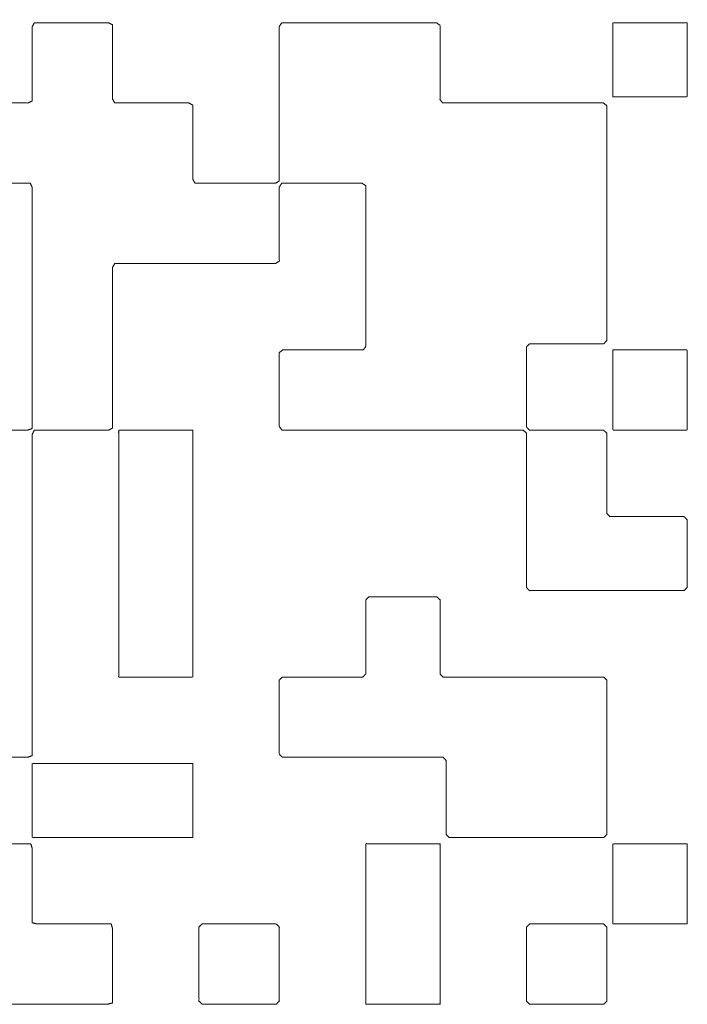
# Model space of a CAD drawing. Header units: millimetres. Extents: x 4 to 1188, y 1 to 840.
# Tile 23 of 123: x 410.582 to 411.506, y 272.409 to 273.772. Entities that reach past the tile are written whole.
import ezdxf

# ---------------------------------------------------------------- set-up
doc = ezdxf.new("R2010")
doc.units = ezdxf.units.MM
doc.layers.add('1', color=7, linetype='Continuous', true_color=0xffffff)

msp = doc.modelspace()

# ---------------------------------------------------------------- linework, layer by layer
at = {"layer": '1', "color": 154, "linetype": 'Continuous', "lineweight": 13}
for points, knots in [([(410.0351, 273.3832), (410.0353, 273.3661), (410.0356, 273.349), (410.0358, 273.3319), (410.0359, 273.3234), (410.053, 273.3234), (410.0701, 273.3234), (410.0872, 273.3234), (410.1043, 273.3234), (410.1129, 273.3234), (410.13, 273.3234), (410.1381, 273.3238), (410.1381, 273.3409), (410.1381, 273.358), (410.1381, 273.3751), (410.1381, 273.3922), (410.1381, 273.4008), (410.1381, 273.4179), (410.1381, 273.435), (410.1381, 273.4521), (410.1381, 273.4692), (410.1381, 273.4863), (410.1381, 273.5034), (410.1381, 273.5205), (410.1381, 273.5376), (410.1387, 273.5456), (410.1558, 273.5456), (410.1729, 273.5456), (410.19, 273.5456), (410.1986, 273.5456), (410.2157, 273.5456), (410.2328, 273.5456), (410.2499, 273.5456), (410.2578, 273.5449), (410.2578, 273.5278), (410.2578, 273.5107), (410.2578, 273.4936), (410.2578, 273.4765), (410.2578, 273.4679), (410.2578, 273.4508), (410.2578, 273.4423), (410.2578, 273.4252), (410.2578, 273.4081), (410.2578, 273.3995), (410.2578, 273.3824), (410.2578, 273.3653), (410.2578, 273.3482), (410.2578, 273.3311), (410.2578, 273.3226), (410.2569, 273.3148), (410.2398, 273.3148), (410.2313, 273.3148), (410.2142, 273.3148), (410.1971, 273.3148), (410.18, 273.3148), (410.1714, 273.3148), (410.1543, 273.3148), (410.1466, 273.3139), (410.1466, 273.3054), (410.1466, 273.2883), (410.1466, 273.2712), (410.1466, 273.2541), (410.1466, 273.237), (410.1466, 273.2199), (410.1466, 273.2113), (410.1476, 273.2037), (410.1647, 273.2037), (410.1818, 273.2037), (410.1989, 273.2037), (410.2075, 273.2037), (410.2246, 273.2037), (410.2417, 273.2037), (410.2502, 273.2037), (410.2673, 273.2037), (410.2844, 273.2037), (410.3015, 273.2037), (410.3186, 273.2037), (410.3272, 273.2037), (410.3443, 273.2037), (410.3528, 273.2037), (410.37, 273.2037), (410.3782, 273.2034), (410.3774, 273.1863), (410.3767, 273.1692), (410.3763, 273.1607), (410.3755, 273.1436), (410.3752, 273.135), (410.3744, 273.118), (410.374, 273.1094), (410.3733, 273.0923), (410.3686, 273.0882), (410.3515, 273.0879), (410.3344, 273.0875), (410.3087, 273.087), (410.2916, 273.0866), (410.2831, 273.0864), (410.266, 273.0861), (410.2574, 273.0859), (410.2403, 273.0855), (410.2318, 273.0854), (410.2147, 273.085), (410.2061, 273.0848), (410.189, 273.0845), (410.1719, 273.0841), (410.1548, 273.0837), (410.1466, 273.0832), (410.1466, 273.0746), (410.1466, 273.0575), (410.1466, 273.0404), (410.1466, 273.0319), (410.1466, 273.0148), (410.1466, 273.0062), (410.1466, 272.9891), (410.1476, 272.9815), (410.1647, 272.9815), (410.1818, 272.9815), (410.1989, 272.9815), (410.2075, 272.9815), (410.2246, 272.9815), (410.2331, 272.9815), (410.2502, 272.9815), (410.2578, 272.9805), (410.2578, 272.9634), (410.2578, 272.9463), (410.2578, 272.9292), (410.2578, 272.9206), (410.2578, 272.9035), (410.2578, 272.895), (410.2578, 272.8779), (410.2578, 272.8608), (410.2578, 272.8437), (410.2578, 272.8266), (410.2578, 272.8095), (410.2578, 272.7924), (410.2578, 272.7753), (410.2578, 272.7581), (410.2578, 272.7496), (410.2578, 272.7325), (410.2578, 272.7154), (410.2578, 272.6983), (410.2578, 272.6812), (410.2578, 272.6641), (410.2578, 272.647), (410.2578, 272.6299), (410.2578, 272.6128), (410.2578, 272.6042), (410.2578, 272.5871), (410.2578, 272.57), (410.2578, 272.5615), (410.2578, 272.5444), (410.2578, 272.5273), (410.2591, 272.52), (410.2676, 272.52), (410.2847, 272.52), (410.3018, 272.52), (410.3189, 272.52), (410.336, 272.52), (410.3531, 272.52), (410.3702, 272.52), (410.3774, 272.5186), (410.3774, 272.5015), (410.3774, 272.4844), (410.3774, 272.4759), (410.3774, 272.4588), (410.3774, 272.4502), (410.3774, 272.4331), (410.3774, 272.416), (410.3789, 272.4089), (410.3874, 272.4089), (410.4045, 272.4089), (410.4216, 272.4089), (410.4387, 272.4089), (410.4558, 272.4089), (410.4729, 272.4089), (410.4815, 272.4089), (410.4986, 272.4089), (410.5157, 272.4089), (410.5328, 272.4089), (410.5499, 272.4089), (410.567, 272.4089), (410.5841, 272.4089), (410.5927, 272.4089), (410.6098, 272.4089), (410.6269, 272.4089), (410.644, 272.4089), (410.6611, 272.4089), (410.6782, 272.4089), (410.6867, 272.4089), (410.7038, 272.4089), (410.7107, 272.4106), (410.7107, 272.4191), (410.7107, 272.4363), (410.7107, 272.4534), (410.7107, 272.4705), (410.7107, 272.479), (410.7107, 272.4961), (410.7107, 272.5132), (410.7089, 272.52), (410.6918, 272.52), (410.6747, 272.52), (410.6576, 272.52), (410.6491, 272.52), (410.632, 272.52), (410.6149, 272.52), (410.6063, 272.52), (410.5996, 272.5218), (410.5996, 272.5389), (410.5996, 272.556), (410.5996, 272.5732), (410.5996, 272.5903), (410.5996, 272.6074), (410.5996, 272.6245), (410.5977, 272.6311), (410.5806, 272.6311), (410.5635, 272.6311), (410.5464, 272.6311), (410.5293, 272.6311), (410.5207, 272.6311), (410.5036, 272.6311), (410.4865, 272.6311), (410.48, 272.6331), (410.48, 272.6502), (410.48, 272.6673), (410.48, 272.6844), (410.48, 272.7015), (410.48, 272.7101), (410.48, 272.7272), (410.48, 272.7357), (410.4779, 272.7422), (410.4694, 272.7422), (410.4523, 272.7422), (410.4437, 272.7422), (410.4266, 272.7422), (410.418, 272.7422), (410.4009, 272.7422), (410.3838, 272.7422), (410.3753, 272.7422), (410.3689, 272.7443), (410.3689, 272.7614), (410.3689, 272.7785), (410.3689, 272.7956), (410.3689, 272.8042), (410.3689, 272.8213), (410.3689, 272.8299), (410.3689, 272.847), (410.3689, 272.8641), (410.3689, 272.8812), (410.3689, 272.8983), (410.3689, 272.9154), (410.3689, 272.9325), (410.3689, 272.9496), (410.3689, 272.9667), (410.3689, 272.9752), (410.3711, 272.9815), (410.3882, 272.9815), (410.3968, 272.9815), (410.4139, 272.9815), (410.431, 272.9815), (410.4481, 272.9815), (410.4652, 272.9815), (410.4823, 272.9815), (410.4885, 272.9792), (410.4885, 272.9706), (410.4885, 272.9535), (410.4885, 272.9364), (410.4885, 272.9193), (410.4885, 272.9022), (410.4885, 272.8851), (410.4885, 272.868), (410.4885, 272.8509), (410.4885, 272.8338), (410.4885, 272.8167), (410.4885, 272.7996), (410.4885, 272.7825), (410.4885, 272.7739), (410.4885, 272.7568), (410.491, 272.7508), (410.5081, 272.7508), (410.5252, 272.7508), (410.5423, 272.7508), (410.5509, 272.7508), (410.568, 272.7508), (410.5851, 272.7508), (410.5936, 272.7508), (410.5996, 272.7533), (410.5996, 272.7704), (410.5996, 272.7875), (410.5996, 272.8046), (410.5996, 272.8217), (410.5996, 272.8303), (410.5996, 272.8474), (410.5996, 272.8645), (410.5996, 272.8816), (410.5996, 272.8987), (410.5996, 272.9158), (410.5996, 272.9329), (410.5996, 272.9415), (410.5996, 272.9586), (410.5996, 272.9757), (410.5996, 272.9842), (410.5996, 273.0013), (410.5996, 273.0184), (410.5996, 273.0355), (410.5996, 273.0526), (410.5996, 273.0697), (410.5996, 273.0868), (410.5996, 273.104), (410.5996, 273.1125), (410.5996, 273.1296), (410.5996, 273.1467), (410.5996, 273.1553), (410.5996, 273.1724), (410.5996, 273.1809), (410.5996, 273.198), (410.6025, 273.2037), (410.611, 273.2037), (410.6281, 273.2037), (410.6452, 273.2037), (410.6538, 273.2037), (410.6709, 273.2037), (410.688, 273.2037), (410.7051, 273.2037), (410.7107, 273.2066), (410.7107, 273.2237), (410.7107, 273.2323), (410.7107, 273.2494), (410.7107, 273.258), (410.7107, 273.2751), (410.7107, 273.2922), (410.7107, 273.3093), (410.7107, 273.3264), (410.7107, 273.3435), (410.7107, 273.3606), (410.7107, 273.3777), (410.7107, 273.3948), (410.7107, 273.4033), (410.7107, 273.4204), (410.7107, 273.429), (410.7138, 273.4345), (410.7309, 273.4345), (410.748, 273.4345), (410.7651, 273.4345), (410.7822, 273.4345), (410.7907, 273.4345), (410.8078, 273.4345), (410.8249, 273.4345), (410.8421, 273.4345), (410.8592, 273.4345), (410.8677, 273.4345), (410.8848, 273.4345), (410.8934, 273.4345), (410.9105, 273.4345), (410.9276, 273.4345), (410.9361, 273.4345), (410.9414, 273.4377), (410.9414, 273.4548), (410.9414, 273.4719), (410.9414, 273.489), (410.9414, 273.5061), (410.9414, 273.5232), (410.9414, 273.5403), (410.9447, 273.5456), (410.9618, 273.5456), (410.979, 273.5456), (410.9875, 273.5456), (411.0046, 273.5456), (411.0217, 273.5456), (411.0388, 273.5456), (411.0559, 273.5456), (411.0611, 273.5422), (411.0611, 273.5251), (411.0611, 273.5165), (411.0611, 273.4994), (411.0611, 273.4823), (411.0611, 273.4652), (411.0611, 273.4481), (411.0611, 273.431), (411.0611, 273.4139), (411.0611, 273.3968), (411.0611, 273.3797), (411.0611, 273.3626), (411.0611, 273.3455), (411.0611, 273.3284), (411.0611, 273.3198), (411.0576, 273.3148), (411.0405, 273.3148), (411.0234, 273.3148), (411.0148, 273.3148), (410.9977, 273.3148), (410.9806, 273.3148), (410.9635, 273.3148), (410.9464, 273.3148), (410.9414, 273.3112), (410.9414, 273.3027), (410.9414, 273.2856), (410.9414, 273.2685), (410.9414, 273.2514), (410.9414, 273.2428), (410.9414, 273.2257), (410.9414, 273.2086), (410.9451, 273.2037), (410.9537, 273.2037), (410.9708, 273.2037), (410.9879, 273.2037), (410.9964, 273.2037), (411.0135, 273.2037), (411.0221, 273.2037), (411.0392, 273.2037), (411.0477, 273.2037), (411.0648, 273.2037), (411.0734, 273.2037), (411.0905, 273.2037), (411.099, 273.2037), (411.1162, 273.2037), (411.1247, 273.2037), (411.1418, 273.2037), (411.1589, 273.2037), (411.176, 273.2037), (411.1846, 273.2037), (411.2017, 273.2037), (411.2188, 273.2037), (411.2359, 273.2037), (411.2444, 273.2037), (411.2615, 273.2037), (411.2786, 273.2037), (411.2833, 273.1998), (411.2833, 273.1913), (411.2833, 273.1742), (411.2833, 273.1656), (411.2833, 273.1485), (411.2833, 273.1314), (411.2833, 273.1143), (411.2833, 273.0972), (411.2833, 273.0801), (411.2833, 273.0716), (411.2833, 273.0544), (411.2833, 273.0459), (411.2833, 273.0288), (411.2833, 273.0202), (411.2833, 273.0031), (411.2833, 272.986), (411.2873, 272.9815), (411.2959, 272.9815), (411.313, 272.9815), (411.3301, 272.9815), (411.3386, 272.9815), (411.3557, 272.9815), (411.3728, 272.9815), (411.3899, 272.9815), (411.4071, 272.9815), (411.4156, 272.9815), (411.4327, 272.9815), (411.4498, 272.9815), (411.4669, 272.9815), (411.484, 272.9815), (411.5011, 272.9815), (411.5055, 272.9857), (411.5055, 273.0028), (411.5055, 273.0199), (411.5055, 273.0284), (411.5055, 273.0455), (411.5055, 273.0541), (411.5055, 273.0712), (411.5055, 273.0798), (411.5013, 273.0841), (411.4927, 273.0841), (411.4756, 273.0841), (411.4585, 273.0841), (411.4414, 273.0841), (411.4243, 273.0841), (411.4072, 273.0841), (411.3986, 273.0841), (411.3944, 273.0884), (411.3944, 273.0969), (411.3944, 273.114), (411.3944, 273.1311), (411.3944, 273.1482), (411.3944, 273.1568), (411.3944, 273.1739), (411.3944, 273.1824), (411.3944, 273.1996), (411.39, 273.2037), (411.3729, 273.2037), (411.3558, 273.2037), (411.3387, 273.2037), (411.3301, 273.2037), (411.313, 273.2037), (411.3045, 273.2037), (411.2874, 273.2037), (411.2833, 273.2082), (411.2833, 273.2167), (411.2833, 273.2338), (411.2833, 273.2509), (411.2833, 273.268), (411.2833, 273.2851), (411.2833, 273.3022), (411.2833, 273.3193), (411.2878, 273.3234), (411.3049, 273.3234), (411.3135, 273.3234), (411.3306, 273.3234), (411.3477, 273.3234), (411.3562, 273.3234), (411.3734, 273.3234), (411.3905, 273.3234), (411.3944, 273.328), (411.3944, 273.3365), (411.3944, 273.3536), (411.3944, 273.3622), (411.3944, 273.3793), (411.3944, 273.3878), (411.3944, 273.4049), (411.3944, 273.4135), (411.3944, 273.4306), (411.3944, 273.4477), (411.3944, 273.4648), (411.3944, 273.4819), (411.3944, 273.499), (411.3944, 273.5161), (411.3944, 273.5332), (411.3944, 273.5503), (411.3944, 273.5674), (411.3944, 273.5845), (411.3944, 273.5931), (411.3944, 273.6102), (411.3944, 273.6273), (411.3944, 273.6444), (411.3944, 273.6529), (411.3896, 273.6567), (411.3725, 273.6567), (411.3554, 273.6567), (411.3383, 273.6567), (411.3297, 273.6567), (411.3126, 273.6567), (411.2955, 273.6567), (411.2784, 273.6567), (411.2613, 273.6567), (411.2442, 273.6567), (411.2271, 273.6567), (411.21, 273.6567), (411.1929, 273.6567), (411.1758, 273.6567), (411.1672, 273.6567), (411.1637, 273.6616), (411.1637, 273.6702), (411.1637, 273.6873), (411.1637, 273.7044), (411.1637, 273.7129), (411.1637, 273.73), (411.1637, 273.7472), (411.1637, 273.7643), (411.1586, 273.7678), (411.1415, 273.7678), (411.133, 273.7678), (411.1158, 273.7678), (411.0987, 273.7678), (411.0816, 273.7678), (411.0645, 273.7678), (411.0474, 273.7678), (411.0303, 273.7678), (411.0132, 273.7678), (410.9961, 273.7678), (410.979, 273.7678), (410.9619, 273.7678), (410.9448, 273.7678), (410.9414, 273.7626), (410.9414, 273.754), (410.9414, 273.7369), (410.9414, 273.7198), (410.9414, 273.7113), (410.9414, 273.6942), (410.9414, 273.6771), (410.9414, 273.66), (410.9414, 273.6429), (410.9414, 273.6258), (410.9414, 273.6086), (410.9414, 273.5915), (410.9414, 273.5744), (410.9414, 273.5573), (410.9414, 273.5488), (410.9361, 273.5456), (410.919, 273.5456), (410.9019, 273.5456), (410.8848, 273.5456), (410.8763, 273.5456), (410.8592, 273.5456), (410.8421, 273.5456), (410.8249, 273.5456), (410.8218, 273.551), (410.8218, 273.5681), (410.8218, 273.5852), (410.8218, 273.5937), (410.8218, 273.6108), (410.8218, 273.6194), (410.8218, 273.6365), (410.8218, 273.6536), (410.8163, 273.6567), (410.7992, 273.6567), (410.7821, 273.6567), (410.7736, 273.6567), (410.7565, 273.6567), (410.7394, 273.6567), (410.7223, 273.6567), (410.7137, 273.6567), (410.7107, 273.6622), (410.7107, 273.6793), (410.7107, 273.6964), (410.7107, 273.7135), (410.7107, 273.7306), (410.7107, 273.7477), (410.7107, 273.7648), (410.7051, 273.7678), (410.688, 273.7678), (410.6709, 273.7678), (410.6538, 273.7678), (410.6367, 273.7678), (410.6196, 273.7678), (410.6025, 273.7678), (410.5996, 273.7621), (410.5996, 273.745), (410.5996, 273.7279), (410.5996, 273.7108), (410.5996, 273.7022), (410.5996, 273.6851), (410.5996, 273.668), (410.5996, 273.6595), (410.5938, 273.6567), (410.5767, 273.6567), (410.5682, 273.6567), (410.5511, 273.6567), (410.534, 273.6567), (410.5254, 273.6567), (410.5083, 273.6567), (410.4912, 273.6567), (410.4885, 273.6508), (410.4885, 273.6337), (410.4885, 273.6166), (410.4885, 273.5995), (410.4885, 273.591), (410.4885, 273.5739), (410.4885, 273.5568), (410.4885, 273.5482), (410.4944, 273.5456), (410.5115, 273.5456), (410.5201, 273.5456), (410.5372, 273.5456), (410.5543, 273.5456), (410.5714, 273.5456), (410.5885, 273.5456), (410.597, 273.5456), (410.5996, 273.5396), (410.5996, 273.5225), (410.5996, 273.5054), (410.5996, 273.4968), (410.5996, 273.4797), (410.5996, 273.4712), (410.5996, 273.4541), (410.5996, 273.437), (410.5996, 273.4199), (410.5996, 273.4113), (410.5996, 273.3942), (410.5996, 273.3857), (410.5996, 273.3686), (410.5996, 273.3515), (410.5996, 273.3343), (410.5996, 273.3258), (410.5996, 273.3087), (410.5996, 273.3001), (410.5996, 273.283), (410.5996, 273.2659), (410.5996, 273.2488), (410.5996, 273.2317), (410.5996, 273.2146), (410.5996, 273.2061), (410.5934, 273.2037), (410.5763, 273.2037), (410.5592, 273.2037), (410.5421, 273.2037), (410.525, 273.2037), (410.5079, 273.2037), (410.4993, 273.2037), (410.4822, 273.2037), (410.48, 273.21), (410.48, 273.2271), (410.48, 273.2356), (410.48, 273.2527), (410.48, 273.2613), (410.48, 273.2784), (410.48, 273.2955), (410.48, 273.3126), (410.4736, 273.3148), (410.4565, 273.3148), (410.4394, 273.3148), (410.4223, 273.3148), (410.4052, 273.3148), (410.3881, 273.3148), (410.371, 273.3148), (410.3689, 273.3212), (410.3689, 273.3383), (410.3689, 273.3554), (410.3689, 273.3725), (410.3689, 273.3896), (410.3689, 273.4067), (410.3689, 273.4153), (410.3689, 273.4324), (410.3753, 273.4345), (410.3924, 273.4345), (410.401, 273.4345), (410.4181, 273.4345), (410.4352, 273.4345), (410.4438, 273.4345), (410.4609, 273.4345), (410.478, 273.4345), (410.48, 273.441), (410.48, 273.4581), (410.48, 273.4667), (410.48, 273.4838), (410.48, 273.5009), (410.48, 273.5094), (410.48, 273.5265), (410.48, 273.5436), (410.4733, 273.5456), (410.4562, 273.5456), (410.4477, 273.5456), (410.4306, 273.5456), (410.4135, 273.5456), (410.4049, 273.5456), (410.3878, 273.5456), (410.3707, 273.5456), (410.3536, 273.5456), (410.3365, 273.5456), (410.3194, 273.5456), (410.3108, 273.5456), (410.2937, 273.5456), (410.2766, 273.5456), (410.2595, 273.5456), (410.2578, 273.5523), (410.2578, 273.5694), (410.2578, 273.5865), (410.2578, 273.6037), (410.2578, 273.6208), (410.2578, 273.6379), (410.2578, 273.655), (410.2509, 273.6567), (410.2338, 273.6567), (410.2252, 273.6567), (410.2081, 273.6567), (410.191, 273.6567), (410.1739, 273.6567), (410.1568, 273.6567), (410.1397, 273.6567), (410.1381, 273.6636), (410.1381, 273.6807), (410.1381, 273.6978), (410.1381, 273.7149), (410.1381, 273.732), (410.1381, 273.7491), (410.1381, 273.7662), (410.1381, 273.7833), (410.1381, 273.8004), (410.1381, 273.809), (410.1381, 273.8261), (410.1381, 273.8432), (410.1381, 273.8517), (410.1381, 273.8688), (410.1381, 273.8859), (410.131, 273.8874), (410.1225, 273.8874), (410.1054, 273.8874), (410.0883, 273.8874), (410.0712, 273.8874), (410.0541, 273.8874), (410.0455, 273.8874), (410.0284, 273.8874), (410.027, 273.8946), (410.027, 273.9117), (410.027, 273.9288), (410.027, 273.9459), (410.027, 273.963), (410.027, 273.9715), (410.027, 273.9886), (410.027, 273.9972), (410.0198, 273.9985), (410.0112, 273.9985), (409.9941, 273.9985), (409.977, 273.9985), (409.9685, 273.9985), (409.9514, 273.9985), (409.9343, 273.9985), (409.9172, 273.9985), (409.9159, 273.9912), (409.9159, 273.9741), (409.9159, 273.957), (409.9159, 273.9399), (409.9159, 273.9228), (409.9159, 273.9057), (409.9159, 273.8886), (409.9085, 273.8874), (409.8914, 273.8874), (409.8743, 273.8874), (409.8572, 273.8874), (409.8401, 273.8874), (409.8316, 273.8874), (409.8145, 273.8874), (409.8059, 273.8874), (409.8048, 273.88), (409.8048, 273.8629), (409.8048, 273.8458), (409.8048, 273.8287), (409.8048, 273.8116), (409.8048, 273.803), (409.8048, 273.7859), (409.8048, 273.7774), (409.8123, 273.7763), (409.8294, 273.7763), (409.8465, 273.7763), (409.8551, 273.7763), (409.8722, 273.7763), (409.8893, 273.7763), (409.8978, 273.7763), (409.9149, 273.7763), (409.9159, 273.7687), (409.9159, 273.7602), (409.9159, 273.7431), (409.9159, 273.726), (409.9159, 273.7089), (409.9159, 273.7003), (409.9159, 273.6832), (409.9159, 273.6661), (409.9243, 273.6656), (409.9414, 273.6649), (409.9499, 273.6645), (409.967, 273.6638), (409.9841, 273.663), (410.0012, 273.6623), (410.0098, 273.6619), (410.0268, 273.6611), (410.0313, 273.6568), (410.0316, 273.6397)], [0, 0, 0.001419, 0.002839, 0.004258, 0.004966, 0.006385, 0.007804, 0.009224, 0.010643, 0.011353, 0.012772, 0.013445, 0.014865, 0.016284, 0.017703, 0.019123, 0.019832, 0.021251, 0.022671, 0.02409, 0.025509, 0.026929, 0.028348, 0.029767, 0.031186, 0.031849, 0.033268, 0.034688, 0.036107, 0.036817, 0.038236, 0.039655, 0.041074, 0.041731, 0.04315, 0.04457, 0.045989, 0.047408, 0.048118, 0.049537, 0.050247, 0.051666, 0.053085, 0.053795, 0.055214, 0.056634, 0.058053, 0.059472, 0.060182, 0.060827, 0.062247, 0.062956, 0.064376, 0.065795, 0.067214, 0.067924, 0.069343, 0.069983, 0.070693, 0.072112, 0.073532, 0.074951, 0.07637, 0.077789, 0.078499, 0.079134, 0.080554, 0.081973, 0.083392, 0.084102, 0.085521, 0.08694, 0.08765, 0.089069, 0.090489, 0.091908, 0.093327, 0.094037, 0.095456, 0.096166, 0.097585, 0.098267, 0.099686, 0.101105, 0.101815, 0.103234, 0.103944, 0.105363, 0.106073, 0.107492, 0.108011, 0.10943, 0.11085, 0.112978, 0.114398, 0.115107, 0.116527, 0.117236, 0.118656, 0.119365, 0.120785, 0.121494, 0.122913, 0.124333, 0.125752, 0.126431, 0.127141, 0.12856, 0.129979, 0.130689, 0.132108, 0.132818, 0.134237, 0.134873, 0.136292, 0.137711, 0.139131, 0.13984, 0.14126, 0.141969, 0.143389, 0.144019, 0.145438, 0.146858, 0.148277, 0.148987, 0.150406, 0.151116, 0.152535, 0.153954, 0.155373, 0.156793, 0.158212, 0.159631, 0.161051, 0.16247, 0.16318, 0.164599, 0.166018, 0.167437, 0.168857, 0.170276, 0.171695, 0.173115, 0.174534, 0.175243, 0.176663, 0.178082, 0.178792, 0.180211, 0.18163, 0.18224, 0.18295, 0.184369, 0.185789, 0.187208, 0.188627, 0.190047, 0.191466, 0.192071, 0.19349, 0.19491, 0.195619, 0.197038, 0.197748, 0.199167, 0.200587, 0.201187, 0.201897, 0.203316, 0.204735, 0.206155, 0.207574, 0.208993, 0.209703, 0.211122, 0.212541, 0.213961, 0.21538, 0.216799, 0.218219, 0.218928, 0.220348, 0.221767, 0.223186, 0.224605, 0.226025, 0.226734, 0.228154, 0.228741, 0.22945, 0.23087, 0.232289, 0.233708, 0.234418, 0.235837, 0.237256, 0.237839, 0.239258, 0.240678, 0.242097, 0.242807, 0.244226, 0.245645, 0.246355, 0.246933, 0.248353, 0.249772, 0.251191, 0.25261, 0.25403, 0.255449, 0.256023, 0.257443, 0.258862, 0.260281, 0.261701, 0.26241, 0.263829, 0.265249, 0.265819, 0.267238, 0.268657, 0.270077, 0.271496, 0.272206, 0.273625, 0.274335, 0.274901, 0.27561, 0.27703, 0.277739, 0.279159, 0.279868, 0.281287, 0.282707, 0.283416, 0.283979, 0.285398, 0.286817, 0.288237, 0.288946, 0.290365, 0.291075, 0.292494, 0.293914, 0.295333, 0.296752, 0.298172, 0.299591, 0.30101, 0.302429, 0.303139, 0.303693, 0.305113, 0.305822, 0.307242, 0.308661, 0.31008, 0.311499, 0.312919, 0.313469, 0.314179, 0.315598, 0.317018, 0.318437, 0.319856, 0.321275, 0.322695, 0.324114, 0.325533, 0.326953, 0.328372, 0.329791, 0.330501, 0.33192, 0.332464, 0.333883, 0.335302, 0.336722, 0.337431, 0.338851, 0.34027, 0.340979, 0.34152, 0.342939, 0.344359, 0.345778, 0.347197, 0.347907, 0.349326, 0.350745, 0.352165, 0.353584, 0.355003, 0.356422, 0.357132, 0.358551, 0.359971, 0.36068, 0.3621, 0.363519, 0.364938, 0.366357, 0.367777, 0.369196, 0.370615, 0.371325, 0.372744, 0.374164, 0.374873, 0.376292, 0.377002, 0.378421, 0.37895, 0.37966, 0.381079, 0.382498, 0.383208, 0.384627, 0.386047, 0.387466, 0.387992, 0.389411, 0.390121, 0.39154, 0.39225, 0.393669, 0.395088, 0.396508, 0.397927, 0.399346, 0.400766, 0.402185, 0.403604, 0.404314, 0.405733, 0.406443, 0.406964, 0.408383, 0.409802, 0.411222, 0.412641, 0.413351, 0.41477, 0.416189, 0.417609, 0.419028, 0.419737, 0.421157, 0.421866, 0.423286, 0.424705, 0.425415, 0.425931, 0.427351, 0.42877, 0.430189, 0.431609, 0.433028, 0.434447, 0.434962, 0.436381, 0.4378, 0.43851, 0.439929, 0.441349, 0.442768, 0.444187, 0.4447, 0.446119, 0.446829, 0.448248, 0.449668, 0.451087, 0.452506, 0.453925, 0.455345, 0.456764, 0.458183, 0.459603, 0.461022, 0.462441, 0.463151, 0.46366, 0.46508, 0.466499, 0.467209, 0.468628, 0.470047, 0.471466, 0.472886, 0.473394, 0.474103, 0.475523, 0.476942, 0.478361, 0.479071, 0.48049, 0.48191, 0.482416, 0.483126, 0.484545, 0.485965, 0.486674, 0.488094, 0.488803, 0.490222, 0.490932, 0.492351, 0.493061, 0.49448, 0.49519, 0.496609, 0.497319, 0.498738, 0.500157, 0.501577, 0.502286, 0.503706, 0.505125, 0.506544, 0.507254, 0.508673, 0.510092, 0.510596, 0.511306, 0.512725, 0.513435, 0.514854, 0.516273, 0.517693, 0.519112, 0.520531, 0.521241, 0.52266, 0.52337, 0.524789, 0.525499, 0.526918, 0.528337, 0.52884, 0.52955, 0.530969, 0.532388, 0.533098, 0.534517, 0.535936, 0.537356, 0.538775, 0.539485, 0.540904, 0.542323, 0.543742, 0.545162, 0.546581, 0.547083, 0.548502, 0.549922, 0.550631, 0.55205, 0.55276, 0.554179, 0.554889, 0.555391, 0.5561, 0.55752, 0.558939, 0.560358, 0.561778, 0.563197, 0.563907, 0.564408, 0.565118, 0.566537, 0.567957, 0.569376, 0.570086, 0.571505, 0.572214, 0.573634, 0.574136, 0.575555, 0.576974, 0.578394, 0.579103, 0.580522, 0.581232, 0.582651, 0.583154, 0.583863, 0.585283, 0.586702, 0.588121, 0.58954, 0.59096, 0.592379, 0.592882, 0.594301, 0.595011, 0.59643, 0.597849, 0.598559, 0.599978, 0.601397, 0.601901, 0.60261, 0.60403, 0.604739, 0.606159, 0.606868, 0.608288, 0.608997, 0.610416, 0.611836, 0.613255, 0.614674, 0.616094, 0.617513, 0.618932, 0.620351, 0.621771, 0.62319, 0.6239, 0.625319, 0.626738, 0.628158, 0.628867, 0.629373, 0.630792, 0.632212, 0.633631, 0.634341, 0.63576, 0.637179, 0.638598, 0.640018, 0.641437, 0.642856, 0.644276, 0.645695, 0.647114, 0.647824, 0.648332, 0.649042, 0.650461, 0.65188, 0.65259, 0.654009, 0.655429, 0.656848, 0.657358, 0.658777, 0.659487, 0.660906, 0.662325, 0.663744, 0.665164, 0.666583, 0.668002, 0.669422, 0.670841, 0.67226, 0.673679, 0.675099, 0.675612, 0.676321, 0.677741, 0.67916, 0.67987, 0.681289, 0.682708, 0.684127, 0.685547, 0.686966, 0.688385, 0.689805, 0.691224, 0.692643, 0.693353, 0.69387, 0.695289, 0.696708, 0.698127, 0.698837, 0.700256, 0.701676, 0.703095, 0.703614, 0.705033, 0.706452, 0.707162, 0.708581, 0.709291, 0.71071, 0.71213, 0.712651, 0.71407, 0.715489, 0.716199, 0.717618, 0.719038, 0.720457, 0.721167, 0.72169, 0.723109, 0.724529, 0.725948, 0.727367, 0.728786, 0.730206, 0.730732, 0.732151, 0.73357, 0.73499, 0.736409, 0.737828, 0.739247, 0.739776, 0.741195, 0.742615, 0.744034, 0.744743, 0.746163, 0.747582, 0.748292, 0.748823, 0.750242, 0.750952, 0.752371, 0.75379, 0.7545, 0.755919, 0.757339, 0.757873, 0.759292, 0.760711, 0.762131, 0.76284, 0.764259, 0.765679, 0.766388, 0.766925, 0.768345, 0.769054, 0.770474, 0.771893, 0.773312, 0.774731, 0.775441, 0.775981, 0.7774, 0.77882, 0.779529, 0.780949, 0.781658, 0.783078, 0.784497, 0.785916, 0.786626, 0.788045, 0.788755, 0.790174, 0.791593, 0.793013, 0.793722, 0.795141, 0.795851, 0.79727, 0.79869, 0.800109, 0.801528, 0.802948, 0.803657, 0.804207, 0.805627, 0.807046, 0.808465, 0.809884, 0.811304, 0.812013, 0.813433, 0.813986, 0.815406, 0.816115, 0.817535, 0.818244, 0.819664, 0.821083, 0.822502, 0.82306, 0.824479, 0.825898, 0.827317, 0.828737, 0.830156, 0.831575, 0.832136, 0.833556, 0.834975, 0.836394, 0.837814, 0.839233, 0.839943, 0.841362, 0.841927, 0.843346, 0.844056, 0.845475, 0.846895, 0.847604, 0.849023, 0.850443, 0.851012, 0.852431, 0.853141, 0.85456, 0.855979, 0.856689, 0.858108, 0.859528, 0.860101, 0.86152, 0.86223, 0.863649, 0.865068, 0.865778, 0.867197, 0.868616, 0.870036, 0.871455, 0.872874, 0.873584, 0.875003, 0.876422, 0.877842, 0.878423, 0.879842, 0.881262, 0.882681, 0.8841, 0.88552, 0.886939, 0.887525, 0.888944, 0.889654, 0.891073, 0.892492, 0.893911, 0.895331, 0.89675, 0.89734, 0.89876, 0.900179, 0.901598, 0.903018, 0.904437, 0.905856, 0.907275, 0.908695, 0.909404, 0.910824, 0.912243, 0.912953, 0.914372, 0.915791, 0.916391, 0.917101, 0.91852, 0.919939, 0.921358, 0.922778, 0.923487, 0.924907, 0.925511, 0.92693, 0.92835, 0.929769, 0.931188, 0.931898, 0.933317, 0.934027, 0.934636, 0.935345, 0.936765, 0.938184, 0.938894, 0.940313, 0.941732, 0.943152, 0.943765, 0.945185, 0.946604, 0.948023, 0.949443, 0.950862, 0.952281, 0.9529, 0.954319, 0.955738, 0.957158, 0.958577, 0.959287, 0.960706, 0.961416, 0.962039, 0.963459, 0.964878, 0.966297, 0.967716, 0.968426, 0.969845, 0.970555, 0.971184, 0.972603, 0.974022, 0.974732, 0.976151, 0.977571, 0.97828, 0.9797, 0.980333, 0.981043, 0.982462, 0.983882, 0.985301, 0.98601, 0.98743, 0.988849, 0.989549, 0.990968, 0.991678, 0.993097, 0.994516, 0.995935, 0.996645, 0.998064, 0.998581, 1, 1]), ([(411.4029, 273.7678), (411.4029, 273.7507), (411.4029, 273.7421), (411.4029, 273.7336), (411.4029, 273.7165), (411.4029, 273.6994), (411.4029, 273.6909), (411.4029, 273.6738), (411.4029, 273.6652), (411.42, 273.6652), (411.4371, 273.6652), (411.4542, 273.6652), (411.4628, 273.6652), (411.4799, 273.6652), (411.4884, 273.6652), (411.5055, 273.6652), (411.5055, 273.6823), (411.5055, 273.6994), (411.5055, 273.7165), (411.5055, 273.7336), (411.5055, 273.7507), (411.5055, 273.7678), (411.4884, 273.7678), (411.4713, 273.7678), (411.4542, 273.7678), (411.4371, 273.7678), (411.4286, 273.7678), (411.4115, 273.7678), (411.4029, 273.7678), (411.4029, 273.7507)], [0, 0, 0.020834, 0.041666, 0.0625, 0.104166, 0.145833, 0.166666, 0.208333, 0.229166, 0.270833, 0.312499, 0.354166, 0.374999, 0.416666, 0.437499, 0.479166, 0.520833, 0.5625, 0.604166, 0.645833, 0.687499, 0.729166, 0.770834, 0.8125, 0.854166, 0.895834, 0.916666, 0.958334, 0.979166, 1, 1]), ([(411.4029, 273.3148), (411.4029, 273.2977), (411.4029, 273.2892), (411.4029, 273.2721), (411.4029, 273.255), (411.4029, 273.2379), (411.4029, 273.2208), (411.4029, 273.2037), (411.42, 273.2037), (411.4371, 273.2037), (411.4542, 273.2037), (411.4713, 273.2037), (411.4884, 273.2037), (411.5055, 273.2037), (411.5055, 273.2208), (411.5055, 273.2379), (411.5055, 273.255), (411.5055, 273.2721), (411.5055, 273.2892), (411.5055, 273.2977), (411.5055, 273.3148), (411.4884, 273.3148), (411.4713, 273.3148), (411.4542, 273.3148), (411.4457, 273.3148), (411.4286, 273.3148), (411.4115, 273.3148), (411.4029, 273.3148), (411.4029, 273.2977)], [0, 0, 0.02, 0.04, 0.08, 0.12, 0.16, 0.2, 0.24, 0.28, 0.32, 0.36, 0.4, 0.44, 0.48, 0.52, 0.56, 0.6, 0.64, 0.68, 0.7, 0.74, 0.78, 0.82, 0.86, 0.88, 0.92, 0.960001, 0.98, 1, 1]), ([(410.7192, 273.2037), (410.7192, 273.1866), (410.7192, 273.1695), (410.7192, 273.1524), (410.7192, 273.1439), (410.7192, 273.1268), (410.7192, 273.1183), (410.7192, 273.1012), (410.7192, 273.0841), (410.7192, 273.067), (410.7192, 273.0584), (410.7192, 273.0413), (410.7192, 273.0242), (410.7192, 273.0072), (410.7192, 272.9986), (410.7192, 272.9815), (410.7192, 272.973), (410.7192, 272.9559), (410.7192, 272.9473), (410.7192, 272.9302), (410.7192, 272.9217), (410.7192, 272.9046), (410.7192, 272.8961), (410.7192, 272.879), (410.7192, 272.8619), (410.7363, 272.8619), (410.7449, 272.8619), (410.762, 272.8619), (410.7791, 272.8619), (410.7876, 272.8619), (410.8047, 272.8619), (410.8218, 272.8619), (410.8218, 272.879), (410.8218, 272.8961), (410.8218, 272.9131), (410.8218, 272.9302), (410.8218, 272.9473), (410.8218, 272.9559), (410.8218, 272.973), (410.8218, 272.9815), (410.8218, 272.9986), (410.8218, 273.0072), (410.8218, 273.0242), (410.8218, 273.0328), (410.8218, 273.0499), (410.8218, 273.0584), (410.8218, 273.0755), (410.8218, 273.0841), (410.8218, 273.1012), (410.8218, 273.1183), (410.8218, 273.1353), (410.8218, 273.1524), (410.8218, 273.1695), (410.8218, 273.1781), (410.8218, 273.1952), (410.8218, 273.2037), (410.8047, 273.2037), (410.7876, 273.2037), (410.7705, 273.2037), (410.7534, 273.2037), (410.7363, 273.2037), (410.7192, 273.2037), (410.7192, 273.1866)], [0, 0, 0.009615, 0.028846, 0.048077, 0.057692, 0.076923, 0.086538, 0.105769, 0.125, 0.144231, 0.153846, 0.173077, 0.192308, 0.211538, 0.221154, 0.240385, 0.25, 0.269231, 0.278846, 0.298077, 0.307692, 0.326923, 0.336538, 0.355769, 0.375, 0.394231, 0.403846, 0.423077, 0.442308, 0.451923, 0.471154, 0.490385, 0.509615, 0.528846, 0.548077, 0.567308, 0.586538, 0.596154, 0.615385, 0.625, 0.644231, 0.653846, 0.673077, 0.682692, 0.701923, 0.711538, 0.730769, 0.740384, 0.759615, 0.778846, 0.798077, 0.817308, 0.836538, 0.846154, 0.865384, 0.875, 0.894231, 0.913462, 0.932692, 0.951923, 0.971154, 0.990385, 1, 1]), ([(411.0611, 272.9687), (411.0611, 272.9516), (411.0611, 272.9431), (411.0611, 272.926), (411.0611, 272.9174), (411.0611, 272.9003), (411.0611, 272.8918), (411.0611, 272.8747), (411.0611, 272.8661), (411.0568, 272.8619), (411.0397, 272.8619), (411.0312, 272.8619), (411.0141, 272.8619), (410.997, 272.8619), (410.9799, 272.8619), (410.9714, 272.8619), (410.9543, 272.8619), (410.9457, 272.8619), (410.9414, 272.8576), (410.9414, 272.8405), (410.9414, 272.8234), (410.9414, 272.8149), (410.9414, 272.7978), (410.9414, 272.7892), (410.9414, 272.7721), (410.9414, 272.755), (410.9457, 272.7508), (410.9543, 272.7508), (410.9714, 272.7508), (410.9885, 272.7508), (411.0055, 272.7508), (411.0226, 272.7508), (411.0312, 272.7508), (411.0483, 272.7508), (411.0654, 272.7508), (411.0739, 272.7508), (411.091, 272.7508), (411.1081, 272.7508), (411.1252, 272.7508), (411.1423, 272.7508), (411.1508, 272.7508), (411.1679, 272.7508), (411.1722, 272.7465), (411.1722, 272.7294), (411.1722, 272.7123), (411.1722, 272.6952), (411.1722, 272.6781), (411.1722, 272.661), (411.1722, 272.6439), (411.1765, 272.6397), (411.1936, 272.6397), (411.2107, 272.6397), (411.2277, 272.6397), (411.2448, 272.6397), (411.2619, 272.6397), (411.279, 272.6397), (411.2961, 272.6397), (411.3132, 272.6397), (411.3303, 272.6397), (411.3474, 272.6397), (411.3559, 272.6397), (411.373, 272.6397), (411.3901, 272.6397), (411.3944, 272.6439), (411.3944, 272.661), (411.3944, 272.6781), (411.3944, 272.6867), (411.3944, 272.7038), (411.3944, 272.7123), (411.3944, 272.7294), (411.3944, 272.7465), (411.3944, 272.7636), (411.3944, 272.7807), (411.3944, 272.7978), (411.3944, 272.8149), (411.3944, 272.8234), (411.3944, 272.8405), (411.3944, 272.8576), (411.3901, 272.8619), (411.373, 272.8619), (411.3559, 272.8619), (411.3388, 272.8619), (411.3303, 272.8619), (411.3132, 272.8619), (411.2961, 272.8619), (411.279, 272.8619), (411.2619, 272.8619), (411.2534, 272.8619), (411.2363, 272.8619), (411.2277, 272.8619), (411.2107, 272.8619), (411.2021, 272.8619), (411.185, 272.8619), (411.1679, 272.8619), (411.1637, 272.8661), (411.1637, 272.8747), (411.1637, 272.8918), (411.1637, 272.9003), (411.1637, 272.9174), (411.1637, 272.926), (411.1637, 272.9431), (411.1637, 272.9516), (411.1637, 272.9687), (411.1594, 272.973), (411.1508, 272.973), (411.1337, 272.973), (411.1166, 272.973), (411.0996, 272.973), (411.0825, 272.973), (411.0654, 272.973), (411.0611, 272.9687)], [0, 0, 0.011045, 0.016568, 0.027613, 0.033136, 0.044181, 0.049704, 0.06075, 0.066272, 0.070177, 0.081223, 0.086746, 0.097791, 0.108836, 0.119882, 0.125404, 0.13645, 0.141972, 0.145878, 0.156923, 0.167968, 0.173491, 0.184536, 0.190059, 0.201104, 0.21215, 0.216055, 0.221578, 0.232623, 0.243668, 0.254714, 0.265759, 0.271282, 0.282327, 0.293373, 0.298895, 0.309941, 0.320986, 0.332032, 0.343077, 0.3486, 0.359645, 0.36355, 0.374595, 0.385641, 0.396686, 0.407732, 0.418777, 0.429822, 0.433728, 0.444773, 0.455818, 0.466864, 0.477909, 0.488955, 0.5, 0.511045, 0.522091, 0.533136, 0.544181, 0.549704, 0.56075, 0.571795, 0.5757, 0.586745, 0.597791, 0.603314, 0.614359, 0.619882, 0.630927, 0.641972, 0.653018, 0.664063, 0.675109, 0.686154, 0.691677, 0.702722, 0.713767, 0.717673, 0.728718, 0.739763, 0.750809, 0.756331, 0.767377, 0.778422, 0.789468, 0.800513, 0.806036, 0.817081, 0.822604, 0.833649, 0.839172, 0.850217, 0.861263, 0.865168, 0.87069, 0.881736, 0.887259, 0.898304, 0.903827, 0.914872, 0.920395, 0.93144, 0.935345, 0.940868, 0.951913, 0.962959, 0.974004, 0.985049, 0.996095, 1, 1]), ([(410.5996, 272.7422), (410.5996, 272.7251), (410.5996, 272.7166), (410.5996, 272.6995), (410.5996, 272.6824), (410.5996, 272.6653), (410.5996, 272.6568), (410.5996, 272.6397), (410.6081, 272.6397), (410.6252, 272.6397), (410.6423, 272.6397), (410.6509, 272.6397), (410.668, 272.6397), (410.6851, 272.6397), (410.7022, 272.6397), (410.7192, 272.6397), (410.7363, 272.6397), (410.7534, 272.6397), (410.7705, 272.6397), (410.7876, 272.6397), (410.8047, 272.6397), (410.8218, 272.6397), (410.8218, 272.6568), (410.8218, 272.6653), (410.8218, 272.6824), (410.8218, 272.6995), (410.8218, 272.7166), (410.8218, 272.7337), (410.8218, 272.7422), (410.8047, 272.7422), (410.7876, 272.7422), (410.7705, 272.7422), (410.7534, 272.7422), (410.7363, 272.7422), (410.7192, 272.7422), (410.7107, 272.7422), (410.6936, 272.7422), (410.6851, 272.7422), (410.668, 272.7422), (410.6509, 272.7422), (410.6338, 272.7422), (410.6252, 272.7422), (410.6081, 272.7422), (410.5996, 272.7422), (410.5996, 272.7251)], [0, 0, 0.013158, 0.026316, 0.052632, 0.078947, 0.105263, 0.118421, 0.144737, 0.157895, 0.184211, 0.210526, 0.223684, 0.25, 0.276316, 0.302632, 0.328947, 0.355263, 0.381579, 0.407895, 0.43421, 0.460526, 0.486842, 0.513158, 0.526316, 0.552632, 0.578947, 0.605263, 0.631579, 0.644737, 0.671053, 0.697369, 0.723684, 0.75, 0.776316, 0.802632, 0.81579, 0.842105, 0.855263, 0.881579, 0.907895, 0.934211, 0.947368, 0.973684, 0.986842, 1, 1]), ([(411.0611, 272.6311), (411.0611, 272.614), (411.0611, 272.6055), (411.0611, 272.5884), (411.0611, 272.5713), (411.0611, 272.5627), (411.0611, 272.5457), (411.0611, 272.5371), (411.0611, 272.52), (411.0611, 272.5115), (411.0611, 272.4944), (411.0611, 272.4773), (411.0611, 272.4687), (411.0611, 272.4516), (411.0611, 272.4346), (411.0611, 272.4175), (411.0611, 272.4089), (411.0782, 272.4089), (411.0953, 272.4089), (411.1124, 272.4089), (411.1295, 272.4089), (411.1466, 272.4089), (411.1637, 272.4089), (411.1637, 272.4175), (411.1637, 272.4346), (411.1637, 272.4516), (411.1637, 272.4687), (411.1637, 272.4858), (411.1637, 272.5029), (411.1637, 272.52), (411.1637, 272.5371), (411.1637, 272.5457), (411.1637, 272.5627), (411.1637, 272.5798), (411.1637, 272.5969), (411.1637, 272.614), (411.1637, 272.6311), (411.1551, 272.6311), (411.138, 272.6311), (411.1209, 272.6311), (411.1038, 272.6311), (411.0953, 272.6311), (411.0782, 272.6311), (411.0611, 272.6311), (411.0611, 272.614)], [0, 0, 0.013158, 0.026316, 0.052632, 0.078947, 0.092106, 0.118421, 0.131579, 0.157895, 0.171053, 0.197368, 0.223684, 0.236842, 0.263158, 0.289474, 0.315789, 0.328948, 0.355264, 0.381579, 0.407895, 0.434211, 0.460527, 0.486842, 0.500001, 0.526316, 0.552632, 0.578948, 0.605263, 0.631579, 0.657895, 0.684211, 0.697369, 0.723684, 0.75, 0.776316, 0.802632, 0.828948, 0.842105, 0.868421, 0.894737, 0.921053, 0.934211, 0.960526, 0.986842, 1, 1]), ([(411.4029, 272.6311), (411.4029, 272.614), (411.4029, 272.6055), (411.4029, 272.5884), (411.4029, 272.5713), (411.4029, 272.5627), (411.4029, 272.5457), (411.4029, 272.5286), (411.4029, 272.52), (411.4115, 272.52), (411.4286, 272.52), (411.4457, 272.52), (411.4628, 272.52), (411.4799, 272.52), (411.497, 272.52), (411.5055, 272.52), (411.5055, 272.5286), (411.5055, 272.5457), (411.5055, 272.5542), (411.5055, 272.5713), (411.5055, 272.5798), (411.5055, 272.5969), (411.5055, 272.6055), (411.5055, 272.6226), (411.5055, 272.6311), (411.497, 272.6311), (411.4799, 272.6311), (411.4628, 272.6311), (411.4457, 272.6311), (411.4286, 272.6311), (411.4115, 272.6311), (411.4029, 272.6311), (411.4029, 272.614)], [0, 0, 0.020001, 0.04, 0.080001, 0.12, 0.140001, 0.18, 0.22, 0.24, 0.26, 0.3, 0.34, 0.38, 0.42, 0.46, 0.48, 0.5, 0.54, 0.56, 0.6, 0.62, 0.660001, 0.68, 0.720001, 0.74, 0.76, 0.8, 0.840001, 0.88, 0.92, 0.960001, 0.98, 1, 1]), ([(410.8303, 272.5157), (410.8303, 272.4987), (410.8303, 272.4816), (410.8303, 272.4645), (410.8303, 272.4474), (410.8303, 272.4303), (410.8303, 272.4132), (410.8346, 272.4089), (410.8517, 272.4089), (410.8688, 272.4089), (410.8859, 272.4089), (410.903, 272.4089), (410.9201, 272.4089), (410.9372, 272.4089), (410.9414, 272.4132), (410.9414, 272.4217), (410.9414, 272.4388), (410.9414, 272.4474), (410.9414, 272.4645), (410.9414, 272.473), (410.9414, 272.4901), (410.9414, 272.5072), (410.9414, 272.5157), (410.9372, 272.52), (410.9201, 272.52), (410.903, 272.52), (410.8859, 272.52), (410.8688, 272.52), (410.8517, 272.52), (410.8346, 272.52), (410.8303, 272.5157)], [0, 0, 0.039348, 0.078696, 0.118044, 0.157392, 0.19674, 0.236088, 0.25, 0.289348, 0.328696, 0.368044, 0.407392, 0.44674, 0.486088, 0.5, 0.519674, 0.559022, 0.578696, 0.618044, 0.637718, 0.677066, 0.716415, 0.736088, 0.75, 0.789348, 0.828696, 0.868044, 0.907392, 0.94674, 0.986088, 1, 1]), ([(411.2833, 272.5157), (411.2833, 272.4987), (411.2833, 272.4816), (411.2833, 272.4645), (411.2833, 272.4474), (411.2833, 272.4303), (411.2833, 272.4132), (411.2876, 272.4089), (411.2961, 272.4089), (411.3132, 272.4089), (411.3303, 272.4089), (411.3474, 272.4089), (411.3559, 272.4089), (411.373, 272.4089), (411.3901, 272.4089), (411.3944, 272.4132), (411.3944, 272.4303), (411.3944, 272.4474), (411.3944, 272.4559), (411.3944, 272.473), (411.3944, 272.4901), (411.3944, 272.5072), (411.3944, 272.5157), (411.3901, 272.52), (411.3816, 272.52), (411.3645, 272.52), (411.3474, 272.52), (411.3303, 272.52), (411.3132, 272.52), (411.2961, 272.52), (411.2876, 272.52), (411.2833, 272.5157)], [0, 0, 0.039348, 0.078696, 0.118044, 0.157392, 0.19674, 0.236088, 0.25, 0.269674, 0.309022, 0.34837, 0.387718, 0.407392, 0.44674, 0.486088, 0.5, 0.539348, 0.578696, 0.598371, 0.637718, 0.677066, 0.716415, 0.736088, 0.75, 0.769674, 0.809022, 0.84837, 0.887718, 0.927066, 0.966414, 0.986088, 1, 1])]:
    msp.add_open_spline(points, degree=1, knots=knots, dxfattribs=at)

doc.saveas('drawing.dxf')
